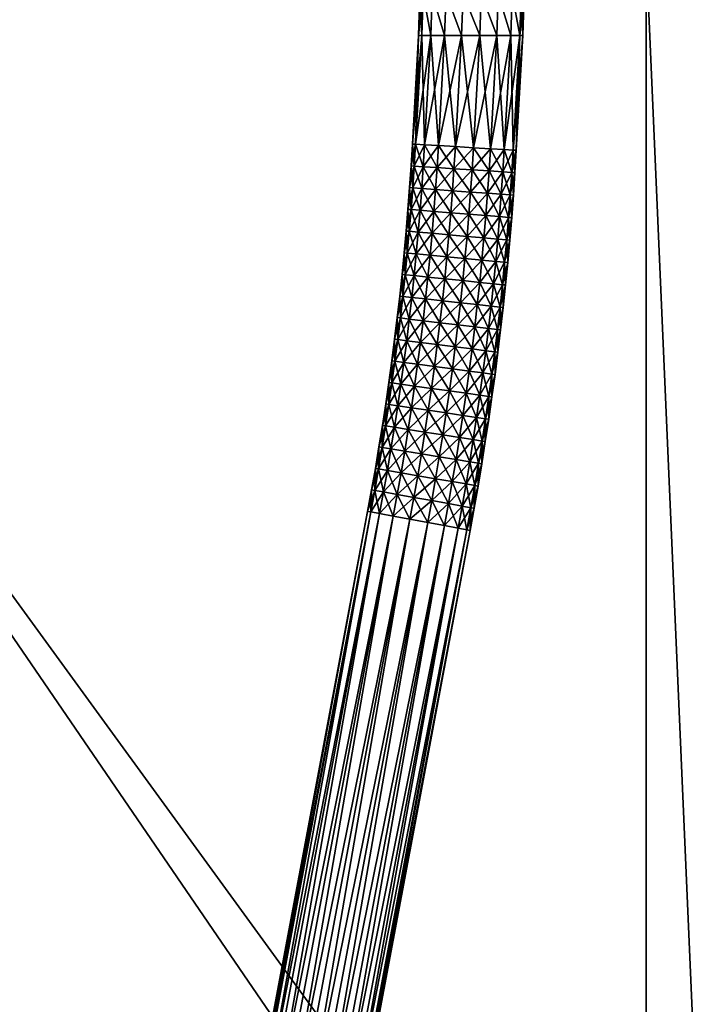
# Model space of a CAD drawing. Header units: millimetres. Extents: x -1220 to 1220, y -575 to 575.
# Tile 15 of 144: x -1022 to -825, y -303 to -20. Entities that reach past the tile are written whole.
import ezdxf

# ---------------------------------------------------------------- set-up
doc = ezdxf.new("R2010")
doc.units = ezdxf.units.MM
doc.layers.get('0').update_dxf_attribs({"true_color": 0x5890e1})

msp = doc.modelspace()

# ---------------------------------------------------------------- meshes
at = {"color": 134, "true_color": 0x1bb194}
mesh = msp.add_polyface(dxfattribs=at)
corners = [(-1179.07, -499.88, 720.71), (-1178.76, -498.94, 720.8), (-1182.76, -497.29, 720.8), (-1178.44, -498, 720.89), (-1182.31, -496.4, 720.89), (-1173.67, -500.28, 720.8), (-1173.47, -499.3, 720.89), (-1178.12, -497.05, 720.92), (-1177.8, -496.1, 720.95), (-1181.42, -494.61, 720.95), (-1181.86, -495.51, 720.92), (-1173.27, -498.32, 720.92), (-1173.07, -497.35, 720.95), (-1167.22, -499.19, 720.92), (-1167.13, -498.19, 720.95), (-1167.31, -500.18, 720.89), (-1159.44, -499.53, 720.92), (-1159.42, -498.53, 720.95), (-821, -499.53, 720.92), (-821, -498.53, 720.95), (-821.79, -498.53, 720.95), (-821.79, -499.53, 720.92), (-820.56, -498.53, 720.89), (-1183.37, -498.5, 720.66), (-1179.19, -500.23, 720.66), (-1159.5, -502.06, 710.95), (-1167.46, -501.72, 710.95), (-1159.49, -464.43, 710.95), (-821, -464.43, 720.95), (-821.79, -464.43, 720.95), (-821.79, -522.21, 710.95), (-821.79, -464.43, 710.95), (-821, -464.43, 710.95), (-841.94, -502.06, 710.95), (-841.94, -464.43, 710.95), (-1197.06, 0, 710.95), (-1159.49, 0, 710.95), (-841.94, 0, 710.95), (-821.79, 0, 710.95), (-821, 0, 710.95), (-820.56, -464.43, 711.01), (-821, 0, 720.95), (-821.79, 0, 720.95), (-1159.49, -464.43, 720.95), (-1159.49, 0, 720.95), (-1193.53, 0, 720.95), (-1178.93, -499.46, 710.95), (-1196.71, -472.46, 710.95), (-1184.12, -492.99, 720.95), (-1191.1, -482.81, 720.95)]
mesh.append_faces([[corners[k] for k in face] for face in [(25, 26, 27), (46, 47, 27), (26, 46, 27), (8, 12, 14), (48, 8, 14), (14, 17, 43), (49, 14, 43)]], dxfattribs={"color": 134})
mesh.append_faces([[corners[k] for k in face] for face in [(0, 1, 2), (1, 3, 4), (3, 1, 5), (5, 6, 3), (7, 8, 9), (9, 10, 7), (3, 7, 10), (11, 12, 8), (8, 7, 11), (6, 11, 7), (7, 3, 6), (13, 14, 12), (12, 11, 13), (15, 13, 11), (11, 6, 15), (16, 17, 14), (14, 13, 16), (18, 19, 20), (20, 21, 18), (22, 19, 18), (23, 24, 0), (21, 20, 17), (17, 16, 21), (28, 29, 20), (20, 19, 28), (30, 31, 32), (33, 34, 31), (31, 30, 33), (27, 34, 33), (33, 25, 27), (35, 36, 27), (34, 27, 36), (36, 37, 34), (31, 34, 37), (37, 38, 31), (32, 31, 38), (38, 39, 32), (40, 32, 39), (29, 28, 41), (41, 42, 29), (43, 44, 45), (43, 17, 20), (20, 29, 43), (44, 43, 29), (29, 42, 44)]], dxfattribs={"vtx2": -1, "color": 134})
at = {"color": 196, "true_color": 0x390888}
mesh = msp.add_polyface(dxfattribs=at)
corners = [(0, 0, 698.95), (0, -483, 698.95), (-1178, -483, 698.95), (-1178, 0, 698.95), (0, -503, 710.95), (0, -487, 710.95), (-1178, -487, 710.95), (-1178, -503, 710.95), (0, -505, 700.95), (0, -505, 708.95), (-1178, -505, 708.95), (-1178, -505, 700.95), (0, -503, 698.95), (-1178, -503, 698.95), (-1178, -487, 698.95), (0, -487, 698.95), (0, 0, 710.95), (-1178, 0, 710.95), (-1178, -483, 710.95), (0, -483, 710.95), (0, -484, 698.95), (-1178, -484, 698.95), (0, -485, 698.95), (-1178, -485, 698.95), (-1178, -503.88, 710.83), (0, -503.88, 710.83), (-1178, -504.5, 710.45), (0, -504.5, 710.45), (0, -486, 710.95), (-1178, -486, 710.95), (0, -485, 710.95), (-1178, -485, 710.95), (-1178, -504.88, 700.07), (0, -504.88, 700.07), (-1178, -504.5, 699.45), (0, -504.5, 699.45), (0, -504.88, 709.83), (-1178, -504.88, 709.83), (-1178.96, -504.91, 708.95), (0, -503.88, 699.07), (-1178, -503.88, 699.07), (-1178, -486, 698.95), (0, -486, 698.95), (-1178, -484, 710.95), (0, -484, 710.95)]
mesh.append_faces([[corners[k] for k in face] for face in [(0, 1, 2), (2, 3, 0), (4, 5, 6), (6, 7, 4), (8, 9, 10), (10, 11, 8), (12, 13, 14), (14, 15, 12), (16, 17, 18), (18, 19, 16), (2, 1, 20), (20, 21, 2), (21, 20, 22), (22, 23, 21), (4, 7, 24), (24, 25, 4), (25, 24, 26), (26, 27, 25), (6, 5, 28), (28, 29, 6), (29, 28, 30), (30, 31, 29), (8, 11, 32), (32, 33, 8), (33, 32, 34), (34, 35, 33), (10, 9, 36), (36, 37, 10), (37, 36, 27), (27, 26, 37), (11, 10, 38), (13, 12, 39), (39, 40, 13), (40, 39, 35), (35, 34, 40), (15, 14, 41), (41, 42, 15), (42, 41, 23), (23, 22, 42), (19, 18, 43), (43, 44, 19), (44, 43, 31), (31, 30, 44)]], dxfattribs={"vtx2": -1, "color": 196})
mesh = msp.add_polyface(dxfattribs=at)
corners = [(-864.27, -15, 169.65), (-864.27, -14.1, 174.78), (0, -14.1, 174.78), (-864.27, -11.49, 179.29), (0, -11.49, 179.29), (-864.27, -7.5, 182.64), (0, -7.5, 182.64), (-864.27, -2.6, 184.42), (0, -2.6, 184.42), (-864.27, 2.6, 154.88), (-864.27, -2.6, 154.88), (0, -2.6, 154.88), (-864.27, -7.5, 156.66), (0, -7.5, 156.66), (-864.27, -11.49, 160.01), (0, -11.49, 160.01), (-864.27, -14.1, 164.52), (0, -14.1, 164.52), (0, -15, 169.65), (0, -395.52, 686.69), (-808.06, -395.52, 686.69), (-808.06, -394.47, 680.71), (0, -428.41, 686.69), (-808.06, -428.41, 686.69), (-808.06, -425.37, 691.96), (0, -429.47, 680.71), (-808.06, -429.47, 680.71), (0, -428.41, 674.72), (-808.06, -428.41, 674.72), (0, -425.37, 669.46), (-808.06, -425.37, 669.46), (-816.69, -394.47, 680.71), (-816.69, -395.52, 686.69), (-808.06, -398.56, 691.96), (-816.69, -398.56, 691.96), (-808.06, -403.22, 695.86), (-816.69, -403.22, 695.86), (-808.06, -408.93, 697.94), (-816.69, -408.93, 697.94), (-808.06, -415.01, 697.94), (-816.69, -415.01, 697.94), (-808.06, -420.72, 695.86), (-816.69, -420.72, 695.86), (-816.69, -425.37, 691.96), (-816.69, -428.41, 686.69), (-816.69, -429.47, 680.71), (-816.69, -428.41, 674.72), (-816.69, -425.37, 669.46), (-808.06, -420.72, 665.55), (-816.69, -420.72, 665.55), (-808.06, -415.01, 663.47), (-816.69, -415.01, 663.47), (-808.06, -408.93, 663.47), (-816.69, -408.93, 663.47), (-808.06, -403.22, 665.55), (-816.69, -403.22, 665.55), (-808.06, -398.56, 669.46), (-816.69, -398.56, 669.46), (-808.06, -395.52, 674.72), (-816.69, -395.52, 674.72)]
mesh.append_faces([[corners[k] for k in face] for face in [(0, 1, 2), (1, 3, 4), (3, 5, 6), (5, 7, 8), (9, 10, 11), (10, 12, 13), (12, 14, 15), (14, 16, 17), (16, 0, 18), (19, 20, 21), (22, 23, 24), (25, 26, 23), (27, 28, 26), (29, 30, 28), (31, 21, 20), (32, 20, 33), (34, 33, 35), (35, 36, 34), (36, 35, 37), (38, 37, 39), (40, 39, 41), (41, 42, 40), (42, 41, 24), (24, 43, 42), (43, 24, 23), (23, 44, 43), (44, 23, 26), (45, 26, 28), (46, 28, 30), (30, 47, 46), (47, 30, 48), (48, 49, 47), (49, 48, 50), (50, 51, 49), (51, 50, 52), (53, 52, 54), (55, 54, 56), (56, 57, 55), (57, 56, 58), (59, 58, 21)]], dxfattribs={"vtx2": -1, "color": 196})
mesh = msp.add_polyface(dxfattribs=at)
corners = [(0, -14.1, 174.78), (0, -15, 169.65), (-864.27, -15, 169.65), (0, -11.49, 179.29), (-864.27, -14.1, 174.78), (0, -7.5, 182.64), (-864.27, -11.49, 179.29), (0, -2.6, 184.42), (-864.27, -7.5, 182.64), (0, 2.6, 184.42), (-864.27, -2.6, 184.42), (0, -7.5, 156.66), (0, -2.6, 154.88), (-864.27, -2.6, 154.88), (0, -11.49, 160.01), (-864.27, -7.5, 156.66), (0, -14.1, 164.52), (-864.27, -11.49, 160.01), (-864.27, -14.1, 164.52), (-808.06, -394.47, 680.71), (0, -394.47, 680.71), (0, -395.52, 686.69), (-808.06, -395.52, 686.69), (0, -398.56, 691.96), (-808.06, -398.56, 691.96), (0, -403.22, 695.86), (-808.06, -403.22, 695.86), (0, -408.93, 697.94), (-808.06, -408.93, 697.94), (0, -415.01, 697.94), (-808.06, -415.01, 697.94), (0, -420.72, 695.86), (-808.06, -420.72, 695.86), (0, -425.37, 691.96), (-808.06, -425.37, 691.96), (0, -428.41, 686.69), (-808.06, -428.41, 686.69), (0, -429.47, 680.71), (-808.06, -429.47, 680.71), (0, -428.41, 674.72), (-808.06, -428.41, 674.72), (0, -425.37, 669.46), (-808.06, -425.37, 669.46), (0, -420.72, 665.55), (-808.06, -420.72, 665.55), (0, -415.01, 663.47), (-808.06, -415.01, 663.47), (0, -408.93, 663.47), (-808.06, -408.93, 663.47), (0, -403.22, 665.55), (-808.06, -403.22, 665.55), (0, -398.56, 669.46), (-808.06, -398.56, 669.46), (0, -395.52, 674.72), (-808.06, -395.52, 674.72)]
mesh.append_faces([[corners[k] for k in face] for face in [(0, 1, 2), (3, 0, 4), (5, 3, 6), (7, 5, 8), (9, 7, 10), (11, 12, 13), (14, 11, 15), (16, 14, 17), (1, 16, 18), (19, 20, 21), (22, 21, 23), (23, 24, 22), (24, 23, 25), (25, 26, 24), (26, 25, 27), (27, 28, 26), (28, 27, 29), (29, 30, 28), (30, 29, 31), (31, 32, 30), (32, 31, 33), (33, 34, 32), (34, 33, 35), (36, 35, 37), (38, 37, 39), (40, 39, 41), (42, 41, 43), (43, 44, 42), (44, 43, 45), (45, 46, 44), (46, 45, 47), (47, 48, 46), (48, 47, 49), (49, 50, 48), (50, 49, 51), (51, 52, 50), (52, 51, 53), (53, 54, 52), (54, 53, 20), (20, 19, 54)]], dxfattribs={"vtx2": -1, "color": 196})
mesh = msp.add_polyface(dxfattribs=at)
corners = [(-901.83, -55.88, 182.64), (-900.02, -24.16, 182.64), (-895.12, -24.16, 184.42), (-896.94, -56.17, 184.42), (-905.81, -55.65, 179.29), (-904.02, -24.16, 179.29), (-908.41, -55.49, 174.78), (-906.63, -24.16, 174.78), (-909.32, -55.44, 169.65), (-907.54, -24.16, 169.65), (-908.41, -55.49, 164.52), (-906.63, -24.16, 164.52), (-905.81, -55.65, 160.01), (-904.02, -24.16, 160.01), (-901.83, -55.88, 156.66), (-900.02, -24.16, 156.66), (-896.94, -56.17, 154.88), (-895.12, -24.16, 154.88), (-891.74, -56.47, 154.88), (-899.62, -12.08, 182.64), (-894.71, -12.08, 184.42), (-903.61, -12.08, 179.29), (-906.22, -12.08, 174.78), (-907.13, -12.08, 169.65), (-906.22, -12.08, 164.52), (-903.61, -12.08, 160.01), (-899.62, -12.08, 156.66), (-894.71, -12.08, 154.88), (-899.53, -4.41, 182.64), (-903.52, -4.41, 179.29), (-906.13, -4.41, 164.52), (-903.52, -4.41, 160.01), (-899.53, -4.41, 156.66), (-907.05, -5.04, 169.65)]
mesh.append_faces([[corners[k] for k in face] for face in [(0, 1, 2), (2, 3, 0), (4, 5, 1), (1, 0, 4), (6, 7, 5), (5, 4, 6), (8, 9, 7), (7, 6, 8), (10, 11, 9), (9, 8, 10), (12, 13, 11), (11, 10, 12), (14, 15, 13), (13, 12, 14), (16, 17, 15), (15, 14, 16), (17, 16, 18), (2, 1, 19), (19, 20, 2), (1, 5, 21), (21, 19, 1), (5, 7, 22), (22, 21, 5), (7, 9, 23), (23, 22, 7), (9, 11, 24), (24, 23, 9), (24, 11, 13), (13, 25, 24), (25, 13, 15), (15, 26, 25), (26, 15, 17), (17, 27, 26), (20, 19, 28), (19, 21, 29), (30, 24, 25), (31, 25, 26), (32, 26, 27), (22, 23, 33), (33, 23, 24)]], dxfattribs={"vtx2": -1, "color": 196})
mesh = msp.add_polyface(dxfattribs=at)
corners = [(-864.27, -14.1, 174.78), (-864.27, -15, 169.65), (-865.68, -15, 169.65), (-865.68, -14.1, 164.52), (-865.68, -14.1, 174.78), (-866, -15, 169.65), (-866, -14.1, 164.52), (-868.06, -15, 169.65), (-868.38, -15, 169.65), (-868.38, -14.1, 174.78), (-868.06, -14.1, 164.52), (-870.16, -15, 169.65), (-870.16, -14.1, 174.78), (-868.38, -14.1, 164.52), (-889.16, -15, 169.65), (-889.16, -14.1, 174.78), (-870.16, -14.1, 164.52), (-880.27, -57.15, 174.78), (-878.39, -24.16, 174.78), (-877.49, -24.16, 169.65), (-882.87, -57, 179.29), (-881, -24.16, 179.29), (-886.85, -56.76, 182.64), (-885, -24.16, 182.64), (-891.74, -56.47, 184.42), (-889.9, -24.16, 184.42), (-896.94, -56.17, 184.42), (-895.12, -24.16, 184.42), (-891.74, -56.47, 154.88), (-889.9, -24.16, 154.88), (-895.12, -24.16, 154.88), (-886.85, -56.76, 156.66), (-885, -24.16, 156.66), (-882.87, -57, 160.01), (-881, -24.16, 160.01), (-880.27, -57.15, 164.52), (-878.39, -24.16, 164.52), (-879.37, -57.2, 169.65), (-877.99, -12.08, 174.78), (-877.08, -12.08, 169.65), (-880.59, -12.08, 179.29), (-884.59, -12.08, 182.64), (-889.49, -12.08, 184.42), (-894.71, -12.08, 184.42), (-894.71, -12.08, 154.88), (-889.49, -12.08, 154.88), (-884.59, -12.08, 156.66), (-880.59, -12.08, 160.01), (-877.99, -12.08, 164.52)]
mesh.append_faces([[corners[k] for k in face] for face in [(0, 1, 2), (3, 2, 1), (4, 2, 5), (6, 5, 2), (7, 8, 9), (8, 7, 10), (8, 11, 12), (11, 8, 13), (11, 14, 15), (14, 11, 16), (17, 18, 19), (20, 21, 18), (22, 23, 21), (24, 25, 23), (26, 27, 25), (28, 29, 30), (31, 32, 29), (33, 34, 32), (35, 36, 34), (37, 19, 36), (19, 18, 38), (38, 39, 19), (18, 21, 40), (40, 38, 18), (21, 23, 41), (41, 40, 21), (23, 25, 42), (42, 41, 23), (25, 27, 43), (43, 42, 25), (44, 30, 29), (29, 45, 44), (45, 29, 32), (32, 46, 45), (46, 32, 34), (34, 47, 46), (47, 34, 36), (36, 48, 47), (36, 19, 39), (39, 48, 36)]], dxfattribs={"vtx2": -1, "color": 196})
mesh = msp.add_polyface(dxfattribs=at)
corners = [(-877.49, -24.16, 169.65), (-879.37, -57.2, 169.65), (-880.27, -57.15, 174.78), (-878.39, -24.16, 174.78), (-882.87, -57, 179.29), (-881, -24.16, 179.29), (-886.85, -56.76, 182.64), (-885, -24.16, 182.64), (-891.74, -56.47, 184.42), (-889.9, -24.16, 184.42), (-896.94, -56.17, 184.42), (-889.9, -24.16, 154.88), (-891.74, -56.47, 154.88), (-886.85, -56.76, 156.66), (-885, -24.16, 156.66), (-882.87, -57, 160.01), (-881, -24.16, 160.01), (-880.27, -57.15, 164.52), (-878.39, -24.16, 164.52), (-880.66, -63.61, 174.78), (-879.76, -63.66, 169.65), (-883.26, -63.44, 179.29), (-887.24, -63.18, 182.64), (-892.13, -62.87, 184.42), (-897.33, -62.53, 184.42), (-892.13, -62.87, 154.88), (-896.94, -56.17, 154.88), (-887.24, -63.18, 156.66), (-883.26, -63.44, 160.01), (-880.66, -63.61, 164.52), (-881.1, -70.09, 174.78), (-883.7, -69.9, 179.29), (-887.68, -69.61, 182.64), (-892.56, -69.26, 184.42), (-897.76, -68.88, 184.42), (-892.56, -69.26, 154.88), (-897.33, -62.53, 154.88), (-887.68, -69.61, 156.66), (-883.7, -69.9, 160.01), (-881.1, -70.09, 164.52), (-880.2, -70.15, 169.65)]
mesh.append_faces([[corners[k] for k in face] for face in [(0, 1, 2), (3, 2, 4), (5, 4, 6), (7, 6, 8), (9, 8, 10), (11, 12, 13), (14, 13, 15), (16, 15, 17), (18, 17, 1), (19, 2, 1), (1, 20, 19), (21, 4, 2), (2, 19, 21), (22, 6, 4), (4, 21, 22), (23, 8, 6), (6, 22, 23), (8, 23, 24), (25, 12, 26), (27, 13, 12), (12, 25, 27), (28, 15, 13), (13, 27, 28), (29, 17, 15), (15, 28, 29), (20, 1, 17), (17, 29, 20), (30, 19, 20), (31, 21, 19), (32, 22, 21), (33, 23, 22), (22, 32, 33), (23, 33, 34), (35, 25, 36), (37, 27, 25), (25, 35, 37), (38, 28, 27), (27, 37, 38), (39, 29, 28), (40, 20, 29)]], dxfattribs={"vtx2": -1, "color": 196})
mesh = msp.add_polyface(dxfattribs=at)
corners = [(-897.33, -62.53, 184.42), (-896.94, -56.17, 184.42), (-891.74, -56.47, 184.42), (-902.21, -62.22, 182.64), (-901.83, -55.88, 182.64), (-906.19, -61.96, 179.29), (-905.81, -55.65, 179.29), (-908.79, -61.79, 174.78), (-908.41, -55.49, 174.78), (-909.7, -61.73, 169.65), (-909.32, -55.44, 169.65), (-908.79, -61.79, 164.52), (-908.41, -55.49, 164.52), (-906.19, -61.96, 160.01), (-905.81, -55.65, 160.01), (-902.21, -62.22, 156.66), (-901.83, -55.88, 156.66), (-897.33, -62.53, 154.88), (-896.94, -56.17, 154.88), (-892.13, -62.87, 154.88), (-897.76, -68.88, 184.42), (-892.13, -62.87, 184.42), (-902.64, -68.53, 182.64), (-906.62, -68.25, 179.29), (-909.22, -68.06, 174.78), (-910.12, -67.99, 169.65), (-909.22, -68.06, 164.52), (-906.62, -68.25, 160.01), (-902.64, -68.53, 156.66), (-897.76, -68.88, 154.88), (-892.56, -69.26, 154.88), (-909.7, -74.32, 174.78), (-910.6, -74.25, 169.65), (-909.7, -74.32, 164.52), (-907.1, -74.53, 160.01)]
mesh.append_faces([[corners[k] for k in face] for face in [(0, 1, 2), (3, 4, 1), (1, 0, 3), (5, 6, 4), (4, 3, 5), (7, 8, 6), (6, 5, 7), (9, 10, 8), (8, 7, 9), (11, 12, 10), (10, 9, 11), (13, 14, 12), (12, 11, 13), (15, 16, 14), (14, 13, 15), (17, 18, 16), (16, 15, 17), (18, 17, 19), (20, 0, 21), (22, 3, 0), (0, 20, 22), (23, 5, 3), (3, 22, 23), (24, 7, 5), (5, 23, 24), (25, 9, 7), (7, 24, 25), (26, 11, 9), (9, 25, 26), (27, 13, 11), (11, 26, 27), (28, 15, 13), (13, 27, 28), (29, 17, 15), (15, 28, 29), (17, 29, 30), (31, 24, 23), (32, 25, 24), (33, 26, 25), (34, 27, 26)]], dxfattribs={"vtx2": -1, "color": 196})
mesh = msp.add_polyface(dxfattribs=at)
corners = [(-879.76, -63.66, 169.65), (-880.2, -70.15, 169.65), (-881.1, -70.09, 174.78), (-880.66, -63.61, 174.78), (-883.7, -69.9, 179.29), (-883.26, -63.44, 179.29), (-887.68, -69.61, 182.64), (-883.26, -63.44, 160.01), (-883.7, -69.9, 160.01), (-881.1, -70.09, 164.52), (-880.66, -63.61, 164.52), (-881.6, -76.56, 174.78), (-880.69, -76.63, 169.65), (-884.19, -76.35, 179.29), (-888.17, -76.04, 182.64), (-893.05, -75.65, 184.42), (-892.56, -69.26, 184.42), (-888.17, -76.04, 156.66), (-887.68, -69.61, 156.66), (-892.56, -69.26, 154.88), (-893.05, -75.65, 154.88), (-884.19, -76.35, 160.01), (-881.6, -76.56, 164.52), (-882.14, -83.03, 174.78), (-881.23, -83.11, 169.65), (-884.73, -82.81, 179.29), (-888.71, -82.46, 182.64), (-893.58, -82.03, 184.42), (-888.71, -82.46, 156.66), (-893.58, -82.03, 154.88), (-884.73, -82.81, 160.01), (-882.14, -83.03, 164.52), (-889.29, -88.88, 182.64), (-894.16, -88.41, 184.42), (-889.29, -88.88, 156.66)]
mesh.append_faces([[corners[k] for k in face] for face in [(0, 1, 2), (3, 2, 4), (5, 4, 6), (7, 8, 9), (10, 9, 1), (11, 2, 1), (1, 12, 11), (13, 4, 2), (2, 11, 13), (14, 6, 4), (4, 13, 14), (15, 16, 6), (6, 14, 15), (17, 18, 19), (19, 20, 17), (21, 8, 18), (18, 17, 21), (22, 9, 8), (8, 21, 22), (12, 1, 9), (9, 22, 12), (23, 11, 12), (12, 24, 23), (25, 13, 11), (11, 23, 25), (26, 14, 13), (13, 25, 26), (27, 15, 14), (14, 26, 27), (28, 17, 20), (20, 29, 28), (30, 21, 17), (17, 28, 30), (31, 22, 21), (21, 30, 31), (24, 12, 22), (22, 31, 24), (32, 26, 25), (33, 27, 26), (34, 28, 29)]], dxfattribs={"vtx2": -1, "color": 196})
mesh = msp.add_polyface(dxfattribs=at)
corners = [(-898.24, -75.23, 184.42), (-897.76, -68.88, 184.42), (-892.56, -69.26, 184.42), (-893.05, -75.65, 184.42), (-903.12, -74.85, 182.64), (-902.64, -68.53, 182.64), (-907.1, -74.53, 179.29), (-906.62, -68.25, 179.29), (-909.7, -74.32, 174.78), (-909.22, -68.06, 174.78), (-910.6, -74.25, 169.65), (-910.12, -67.99, 169.65), (-909.7, -74.32, 164.52), (-909.22, -68.06, 164.52), (-907.1, -74.53, 160.01), (-903.12, -74.85, 156.66), (-902.64, -68.53, 156.66), (-906.62, -68.25, 160.01), (-898.24, -75.23, 154.88), (-897.76, -68.88, 154.88), (-893.05, -75.65, 154.88), (-892.56, -69.26, 154.88), (-898.77, -81.58, 184.42), (-893.58, -82.03, 184.42), (-903.65, -81.15, 182.64), (-907.63, -80.81, 179.29), (-910.22, -80.58, 174.78), (-911.12, -80.5, 169.65), (-910.22, -80.58, 164.52), (-907.63, -80.81, 160.01), (-903.65, -81.15, 156.66), (-898.77, -81.58, 154.88), (-893.58, -82.03, 154.88), (-910.79, -86.83, 174.78), (-911.69, -86.75, 169.65), (-910.79, -86.83, 164.52)]
mesh.append_faces([[corners[k] for k in face] for face in [(0, 1, 2), (2, 3, 0), (4, 5, 1), (1, 0, 4), (6, 7, 5), (5, 4, 6), (7, 6, 8), (9, 8, 10), (11, 10, 12), (13, 12, 14), (15, 16, 17), (17, 14, 15), (18, 19, 16), (16, 15, 18), (20, 21, 19), (19, 18, 20), (22, 0, 3), (3, 23, 22), (24, 4, 0), (0, 22, 24), (25, 6, 4), (4, 24, 25), (26, 8, 6), (6, 25, 26), (27, 10, 8), (8, 26, 27), (28, 12, 10), (10, 27, 28), (29, 14, 12), (12, 28, 29), (30, 15, 14), (14, 29, 30), (31, 18, 15), (15, 30, 31), (32, 20, 18), (18, 31, 32), (33, 26, 25), (34, 27, 26), (35, 28, 27)]], dxfattribs={"vtx2": -1, "color": 196})
mesh = msp.add_polyface(dxfattribs=at)
corners = [(-899.35, -87.92, 184.42), (-898.77, -81.58, 184.42), (-893.58, -82.03, 184.42), (-894.16, -88.41, 184.42), (-904.22, -87.46, 182.64), (-903.65, -81.15, 182.64), (-908.2, -87.08, 179.29), (-907.63, -80.81, 179.29), (-910.79, -86.83, 174.78), (-910.22, -80.58, 174.78), (-911.69, -86.75, 169.65), (-911.12, -80.5, 169.65), (-910.79, -86.83, 164.52), (-908.2, -87.08, 160.01), (-907.63, -80.81, 160.01), (-910.22, -80.58, 164.52), (-904.22, -87.46, 156.66), (-903.65, -81.15, 156.66), (-899.35, -87.92, 154.88), (-898.77, -81.58, 154.88), (-894.16, -88.41, 154.88), (-893.58, -82.03, 154.88), (-899.98, -94.26, 184.42), (-894.79, -94.79, 184.42), (-904.85, -93.76, 182.64), (-908.82, -93.35, 179.29), (-911.41, -93.08, 174.78), (-912.31, -92.99, 169.65), (-911.41, -93.08, 164.52), (-908.82, -93.35, 160.01), (-904.85, -93.76, 156.66), (-899.98, -94.26, 154.88), (-894.79, -94.79, 154.88), (-912.07, -99.33, 174.78), (-912.97, -99.23, 169.65), (-912.07, -99.33, 164.52)]
mesh.append_faces([[corners[k] for k in face] for face in [(0, 1, 2), (2, 3, 0), (4, 5, 1), (1, 0, 4), (6, 7, 5), (5, 4, 6), (7, 6, 8), (9, 8, 10), (11, 10, 12), (13, 14, 15), (15, 12, 13), (16, 17, 14), (14, 13, 16), (18, 19, 17), (17, 16, 18), (20, 21, 19), (19, 18, 20), (22, 0, 3), (3, 23, 22), (24, 4, 0), (0, 22, 24), (25, 6, 4), (4, 24, 25), (26, 8, 6), (6, 25, 26), (27, 10, 8), (8, 26, 27), (28, 12, 10), (10, 27, 28), (29, 13, 12), (12, 28, 29), (30, 16, 13), (13, 29, 30), (31, 18, 16), (16, 30, 31), (32, 20, 18), (18, 31, 32), (33, 26, 25), (34, 27, 26), (35, 28, 27)]], dxfattribs={"vtx2": -1, "color": 196})
mesh = msp.add_polyface(dxfattribs=at)
corners = [(-882.73, -89.5, 174.78), (-882.14, -83.03, 174.78), (-881.23, -83.11, 169.65), (-881.82, -89.58, 169.65), (-885.32, -89.25, 179.29), (-884.73, -82.81, 179.29), (-889.29, -88.88, 182.64), (-888.71, -82.46, 182.64), (-894.16, -88.41, 184.42), (-893.58, -82.03, 154.88), (-894.16, -88.41, 154.88), (-889.29, -88.88, 156.66), (-885.32, -89.25, 160.01), (-884.73, -82.81, 160.01), (-888.71, -82.46, 156.66), (-882.73, -89.5, 164.52), (-882.14, -83.03, 164.52), (-883.36, -95.96, 174.78), (-882.46, -96.05, 169.65), (-885.95, -95.69, 179.29), (-889.92, -95.29, 182.64), (-894.79, -94.79, 184.42), (-889.92, -95.29, 156.66), (-894.79, -94.79, 154.88), (-885.95, -95.69, 160.01), (-883.36, -95.96, 164.52), (-884.05, -102.42, 174.78), (-886.64, -102.13, 179.29), (-890.61, -101.69, 182.64), (-895.47, -101.16, 184.42), (-890.61, -101.69, 156.66), (-895.47, -101.16, 154.88), (-886.64, -102.13, 160.01), (-884.05, -102.42, 164.52), (-883.15, -102.52, 169.65)]
mesh.append_faces([[corners[k] for k in face] for face in [(0, 1, 2), (2, 3, 0), (4, 5, 1), (1, 0, 4), (5, 4, 6), (7, 6, 8), (9, 10, 11), (12, 13, 14), (14, 11, 12), (15, 16, 13), (13, 12, 15), (3, 2, 16), (16, 15, 3), (17, 0, 3), (3, 18, 17), (19, 4, 0), (0, 17, 19), (20, 6, 4), (4, 19, 20), (21, 8, 6), (6, 20, 21), (22, 11, 10), (10, 23, 22), (24, 12, 11), (11, 22, 24), (25, 15, 12), (12, 24, 25), (18, 3, 15), (15, 25, 18), (26, 17, 18), (27, 19, 17), (28, 20, 19), (29, 21, 20), (20, 28, 29), (30, 22, 23), (23, 31, 30), (32, 24, 22), (33, 25, 24), (34, 18, 25)]], dxfattribs={"vtx2": -1, "color": 196})
mesh = msp.add_polyface(dxfattribs=at)
corners = [(-900.65, -100.59, 184.42), (-899.98, -94.26, 184.42), (-894.79, -94.79, 184.42), (-895.47, -101.16, 184.42), (-905.52, -100.05, 182.64), (-904.85, -93.76, 182.64), (-909.48, -99.61, 179.29), (-908.82, -93.35, 179.29), (-912.07, -99.33, 174.78), (-911.41, -93.08, 174.78), (-912.97, -99.23, 169.65), (-912.31, -92.99, 169.65), (-912.07, -99.33, 164.52), (-909.48, -99.61, 160.01), (-908.82, -93.35, 160.01), (-911.41, -93.08, 164.52), (-905.52, -100.05, 156.66), (-904.85, -93.76, 156.66), (-900.65, -100.59, 154.88), (-899.98, -94.26, 154.88), (-895.47, -101.16, 154.88), (-894.79, -94.79, 154.88), (-901.37, -106.91, 184.42), (-896.2, -107.52, 184.42), (-906.23, -106.34, 182.64), (-910.2, -105.87, 179.29), (-912.78, -105.56, 174.78), (-913.68, -105.46, 169.65), (-912.78, -105.56, 164.52), (-910.2, -105.87, 160.01), (-906.23, -106.34, 156.66), (-901.37, -106.91, 154.88), (-896.2, -107.52, 154.88), (-913.54, -111.8, 174.78), (-914.44, -111.68, 169.65), (-913.54, -111.8, 164.52)]
mesh.append_faces([[corners[k] for k in face] for face in [(0, 1, 2), (2, 3, 0), (4, 5, 1), (1, 0, 4), (6, 7, 5), (5, 4, 6), (7, 6, 8), (9, 8, 10), (11, 10, 12), (13, 14, 15), (15, 12, 13), (16, 17, 14), (14, 13, 16), (18, 19, 17), (17, 16, 18), (20, 21, 19), (19, 18, 20), (22, 0, 3), (3, 23, 22), (24, 4, 0), (0, 22, 24), (25, 6, 4), (4, 24, 25), (26, 8, 6), (6, 25, 26), (27, 10, 8), (8, 26, 27), (28, 12, 10), (10, 27, 28), (29, 13, 12), (12, 28, 29), (30, 16, 13), (13, 29, 30), (31, 18, 16), (16, 30, 31), (32, 20, 18), (18, 31, 32), (33, 26, 25), (34, 27, 26), (35, 28, 27)]], dxfattribs={"vtx2": -1, "color": 196})
mesh = msp.add_polyface(dxfattribs=at)
corners = [(-882.46, -96.05, 169.65), (-883.15, -102.52, 169.65), (-884.05, -102.42, 174.78), (-883.36, -95.96, 174.78), (-886.64, -102.13, 179.29), (-885.95, -95.69, 179.29), (-890.61, -101.69, 182.64), (-889.92, -95.29, 156.66), (-890.61, -101.69, 156.66), (-886.64, -102.13, 160.01), (-885.95, -95.69, 160.01), (-884.05, -102.42, 164.52), (-883.36, -95.96, 164.52), (-884.79, -108.87, 174.78), (-883.89, -108.97, 169.65), (-887.37, -108.56, 179.29), (-891.34, -108.1, 182.64), (-896.2, -107.52, 184.42), (-895.47, -101.16, 184.42), (-891.34, -108.1, 156.66), (-895.47, -101.16, 154.88), (-896.2, -107.52, 154.88), (-887.37, -108.56, 160.01), (-884.79, -108.87, 164.52), (-885.57, -115.31, 174.78), (-884.67, -115.43, 169.65), (-888.16, -114.99, 179.29), (-892.12, -114.49, 182.64), (-896.97, -113.88, 184.42), (-892.12, -114.49, 156.66), (-888.16, -114.99, 160.01), (-885.57, -115.31, 164.52), (-888.99, -121.41, 179.29), (-892.94, -120.88, 182.64), (-892.94, -120.88, 156.66), (-896.97, -113.88, 154.88), (-888.99, -121.41, 160.01)]
mesh.append_faces([[corners[k] for k in face] for face in [(0, 1, 2), (3, 2, 4), (5, 4, 6), (7, 8, 9), (10, 9, 11), (12, 11, 1), (13, 2, 1), (1, 14, 13), (15, 4, 2), (2, 13, 15), (16, 6, 4), (4, 15, 16), (17, 18, 6), (6, 16, 17), (19, 8, 20), (20, 21, 19), (22, 9, 8), (8, 19, 22), (23, 11, 9), (9, 22, 23), (14, 1, 11), (11, 23, 14), (24, 13, 14), (14, 25, 24), (26, 15, 13), (13, 24, 26), (27, 16, 15), (15, 26, 27), (16, 27, 28), (29, 19, 21), (30, 22, 19), (19, 29, 30), (31, 23, 22), (22, 30, 31), (25, 14, 23), (23, 31, 25), (32, 26, 24), (33, 27, 26), (34, 29, 35), (36, 30, 29)]], dxfattribs={"vtx2": -1, "color": 196})
mesh = msp.add_polyface(dxfattribs=at)
corners = [(-910.96, -112.12, 179.29), (-910.2, -105.87, 179.29), (-906.23, -106.34, 182.64), (-913.54, -111.8, 174.78), (-912.78, -105.56, 174.78), (-914.44, -111.68, 169.65), (-913.68, -105.46, 169.65), (-913.54, -111.8, 164.52), (-910.96, -112.12, 160.01), (-910.2, -105.87, 160.01), (-912.78, -105.56, 164.52), (-907, -112.62, 156.66), (-911.77, -118.37, 179.29), (-907, -112.62, 182.64), (-914.35, -118.02, 174.78), (-915.25, -117.91, 169.65), (-914.35, -118.02, 164.52), (-911.77, -118.37, 160.01), (-907.81, -118.9, 156.66), (-912.62, -124.61, 179.29), (-907.81, -118.9, 182.64), (-908.67, -125.17, 182.64), (-915.2, -124.25, 174.78), (-916.1, -124.12, 169.65), (-915.2, -124.25, 164.52), (-912.62, -124.61, 160.01), (-908.67, -125.17, 156.66), (-913.53, -130.84, 179.29), (-916.1, -130.46, 174.78), (-917, -130.33, 169.65), (-916.1, -130.46, 164.52), (-913.53, -130.84, 160.01), (-909.58, -131.43, 156.66)]
mesh.append_faces([[corners[k] for k in face] for face in [(0, 1, 2), (1, 0, 3), (4, 3, 5), (6, 5, 7), (8, 9, 10), (10, 7, 8), (9, 8, 11), (12, 0, 13), (14, 3, 0), (0, 12, 14), (15, 5, 3), (3, 14, 15), (16, 7, 5), (5, 15, 16), (17, 8, 7), (7, 16, 17), (8, 17, 18), (19, 12, 20), (20, 21, 19), (22, 14, 12), (12, 19, 22), (23, 15, 14), (14, 22, 23), (24, 16, 15), (15, 23, 24), (25, 17, 16), (16, 24, 25), (26, 18, 17), (17, 25, 26), (27, 19, 21), (28, 22, 19), (19, 27, 28), (29, 23, 22), (22, 28, 29), (30, 24, 23), (23, 29, 30), (31, 25, 24), (24, 30, 31), (32, 26, 25)]], dxfattribs={"vtx2": -1, "color": 196})
mesh = msp.add_polyface(dxfattribs=at)
corners = [(-896.97, -113.88, 184.42), (-896.2, -107.52, 184.42), (-891.34, -108.1, 182.64), (-902.14, -113.23, 184.42), (-901.37, -106.91, 184.42), (-907, -112.62, 182.64), (-906.23, -106.34, 182.64), (-910.96, -112.12, 179.29), (-907, -112.62, 156.66), (-906.23, -106.34, 156.66), (-910.2, -105.87, 160.01), (-902.14, -113.23, 154.88), (-901.37, -106.91, 154.88), (-896.97, -113.88, 154.88), (-896.2, -107.52, 154.88), (-892.12, -114.49, 156.66), (-897.8, -120.23, 184.42), (-892.12, -114.49, 182.64), (-902.96, -119.54, 184.42), (-907.81, -118.9, 182.64), (-911.77, -118.37, 179.29), (-907.81, -118.9, 156.66), (-910.96, -112.12, 160.01), (-902.96, -119.54, 154.88), (-897.8, -120.23, 154.88), (-892.94, -120.88, 156.66), (-898.67, -126.58, 184.42), (-892.94, -120.88, 182.64), (-893.82, -127.26, 182.64), (-903.83, -125.85, 184.42), (-908.67, -125.17, 182.64), (-903.83, -125.85, 154.88), (-908.67, -125.17, 156.66), (-898.67, -126.58, 154.88), (-893.82, -127.26, 156.66), (-904.74, -132.15, 184.42), (-909.58, -131.43, 182.64), (-904.74, -132.15, 154.88), (-899.59, -132.92, 154.88)]
mesh.append_faces([[corners[k] for k in face] for face in [(0, 1, 2), (3, 4, 1), (1, 0, 3), (5, 6, 4), (4, 3, 5), (6, 5, 7), (8, 9, 10), (11, 12, 9), (9, 8, 11), (13, 14, 12), (12, 11, 13), (14, 13, 15), (16, 0, 17), (18, 3, 0), (0, 16, 18), (19, 5, 3), (3, 18, 19), (5, 19, 20), (21, 8, 22), (23, 11, 8), (8, 21, 23), (24, 13, 11), (11, 23, 24), (13, 24, 25), (26, 16, 27), (27, 28, 26), (29, 18, 16), (16, 26, 29), (30, 19, 18), (18, 29, 30), (31, 23, 21), (21, 32, 31), (33, 24, 23), (23, 31, 33), (34, 25, 24), (24, 33, 34), (35, 29, 26), (36, 30, 29), (37, 31, 32), (38, 33, 31)]], dxfattribs={"vtx2": -1, "color": 196})
mesh = msp.add_polyface(dxfattribs=at)
corners = [(-886.41, -121.75, 174.78), (-885.57, -115.31, 174.78), (-884.67, -115.43, 169.65), (-885.51, -121.87, 169.65), (-888.99, -121.41, 179.29), (-888.16, -114.99, 179.29), (-892.94, -120.88, 182.64), (-892.12, -114.49, 182.64), (-897.8, -120.23, 184.42), (-892.12, -114.49, 156.66), (-892.94, -120.88, 156.66), (-888.99, -121.41, 160.01), (-886.41, -121.75, 164.52), (-885.57, -115.31, 164.52), (-888.16, -114.99, 160.01), (-887.29, -128.18, 174.78), (-886.39, -128.31, 169.65), (-889.87, -127.82, 179.29), (-893.82, -127.26, 182.64), (-889.87, -127.82, 160.01), (-893.82, -127.26, 156.66), (-887.29, -128.18, 164.52), (-888.22, -134.61, 174.78), (-887.33, -134.74, 169.65), (-890.8, -134.23, 179.29), (-894.74, -133.64, 182.64), (-890.8, -134.23, 160.01), (-894.74, -133.64, 156.66), (-888.22, -134.61, 164.52), (-889.2, -141.03, 174.78), (-891.77, -140.63, 179.29), (-895.72, -140.01, 182.64), (-891.77, -140.63, 160.01), (-889.2, -141.03, 164.52)]
mesh.append_faces([[corners[k] for k in face] for face in [(0, 1, 2), (2, 3, 0), (1, 0, 4), (5, 4, 6), (7, 6, 8), (9, 10, 11), (12, 13, 14), (14, 11, 12), (3, 2, 13), (13, 12, 3), (15, 0, 3), (3, 16, 15), (17, 4, 0), (0, 15, 17), (18, 6, 4), (4, 17, 18), (19, 11, 10), (10, 20, 19), (21, 12, 11), (11, 19, 21), (16, 3, 12), (12, 21, 16), (22, 15, 16), (16, 23, 22), (24, 17, 15), (15, 22, 24), (25, 18, 17), (17, 24, 25), (26, 19, 20), (20, 27, 26), (28, 21, 19), (19, 26, 28), (23, 16, 21), (21, 28, 23), (29, 22, 23), (30, 24, 22), (31, 25, 24), (32, 26, 27), (33, 28, 26)]], dxfattribs={"vtx2": -1, "color": 196})
mesh = msp.add_polyface(dxfattribs=at)
corners = [(-908.67, -125.17, 182.64), (-909.58, -131.43, 182.64), (-913.53, -130.84, 179.29), (-912.62, -124.61, 160.01), (-913.53, -130.84, 160.01), (-909.58, -131.43, 156.66), (-914.48, -137.07, 179.29), (-910.54, -137.69, 182.64), (-917.05, -136.67, 174.78), (-916.1, -130.46, 174.78), (-917.95, -136.53, 169.65), (-917, -130.33, 169.65), (-917.05, -136.67, 164.52), (-916.1, -130.46, 164.52), (-914.48, -137.07, 160.01), (-910.54, -137.69, 156.66), (-915.48, -143.29, 179.29), (-911.54, -143.94, 182.64), (-918.05, -142.87, 174.78), (-918.94, -142.72, 169.65), (-918.05, -142.87, 164.52), (-915.48, -143.29, 160.01), (-911.54, -143.94, 156.66), (-916.52, -149.51, 179.29), (-912.59, -150.18, 182.64), (-919.09, -149.06, 174.78), (-919.98, -148.91, 169.65), (-919.09, -149.06, 164.52), (-916.52, -149.51, 160.01), (-912.59, -150.18, 156.66), (-907.76, -151.01, 154.88)]
mesh.append_faces([[corners[k] for k in face] for face in [(0, 1, 2), (3, 4, 5), (6, 2, 1), (1, 7, 6), (8, 9, 2), (2, 6, 8), (10, 11, 9), (9, 8, 10), (12, 13, 11), (11, 10, 12), (14, 4, 13), (13, 12, 14), (15, 5, 4), (4, 14, 15), (16, 6, 7), (7, 17, 16), (18, 8, 6), (6, 16, 18), (19, 10, 8), (8, 18, 19), (20, 12, 10), (10, 19, 20), (21, 14, 12), (12, 20, 21), (22, 15, 14), (14, 21, 22), (23, 16, 17), (17, 24, 23), (25, 18, 16), (16, 23, 25), (26, 19, 18), (18, 25, 26), (27, 20, 19), (19, 26, 27), (28, 21, 20), (20, 27, 28), (29, 22, 21), (21, 28, 29), (22, 29, 30)]], dxfattribs={"vtx2": -1, "color": 196})
mesh = msp.add_polyface(dxfattribs=at)
corners = [(-899.59, -132.92, 184.42), (-898.67, -126.58, 184.42), (-893.82, -127.26, 182.64), (-894.74, -133.64, 182.64), (-904.74, -132.15, 184.42), (-903.83, -125.85, 184.42), (-909.58, -131.43, 182.64), (-908.67, -125.17, 156.66), (-909.58, -131.43, 156.66), (-904.74, -132.15, 154.88), (-903.83, -125.85, 154.88), (-899.59, -132.92, 154.88), (-894.74, -133.64, 156.66), (-893.82, -127.26, 156.66), (-898.67, -126.58, 154.88), (-900.55, -139.25, 184.42), (-895.72, -140.01, 182.64), (-905.7, -138.45, 184.42), (-910.54, -137.69, 182.64), (-905.7, -138.45, 154.88), (-910.54, -137.69, 156.66), (-900.55, -139.25, 154.88), (-895.72, -140.01, 156.66), (-896.74, -146.37, 182.64), (-891.77, -140.63, 179.29), (-901.57, -145.58, 184.42), (-906.71, -144.73, 184.42), (-911.54, -143.94, 182.64), (-906.71, -144.73, 154.88), (-911.54, -143.94, 156.66), (-901.57, -145.58, 154.88), (-896.74, -146.37, 156.66), (-892.8, -147.02, 160.01), (-902.63, -151.9, 184.42), (-907.76, -151.01, 184.42), (-912.59, -150.18, 182.64), (-907.76, -151.01, 154.88), (-902.63, -151.9, 154.88), (-897.81, -152.73, 156.66)]
mesh.append_faces([[corners[k] for k in face] for face in [(0, 1, 2), (2, 3, 0), (1, 0, 4), (5, 4, 6), (7, 8, 9), (10, 9, 11), (12, 13, 14), (14, 11, 12), (15, 0, 3), (3, 16, 15), (17, 4, 0), (0, 15, 17), (18, 6, 4), (4, 17, 18), (19, 9, 8), (8, 20, 19), (21, 11, 9), (9, 19, 21), (22, 12, 11), (11, 21, 22), (23, 16, 24), (25, 15, 16), (16, 23, 25), (26, 17, 15), (15, 25, 26), (27, 18, 17), (17, 26, 27), (28, 19, 20), (20, 29, 28), (30, 21, 19), (19, 28, 30), (31, 22, 21), (21, 30, 31), (22, 31, 32), (33, 25, 23), (34, 26, 25), (35, 27, 26), (36, 28, 29), (37, 30, 28), (38, 31, 30)]], dxfattribs={"vtx2": -1, "color": 196})
mesh = msp.add_polyface(dxfattribs=at)
corners = [(-887.33, -134.74, 169.65), (-888.31, -141.17, 169.65), (-889.2, -141.03, 174.78), (-888.22, -134.61, 174.78), (-891.77, -140.63, 179.29), (-890.8, -134.23, 179.29), (-895.72, -140.01, 182.64), (-894.74, -133.64, 156.66), (-895.72, -140.01, 156.66), (-891.77, -140.63, 160.01), (-890.8, -134.23, 160.01), (-889.2, -141.03, 164.52), (-888.22, -134.61, 164.52), (-890.23, -147.44, 174.78), (-889.34, -147.59, 169.65), (-892.8, -147.02, 179.29), (-896.74, -146.37, 182.64), (-892.8, -147.02, 160.01), (-890.23, -147.44, 164.52), (-891.31, -153.85, 174.78), (-890.41, -154, 169.65), (-893.87, -153.4, 179.29), (-891.31, -153.85, 164.52), (-893.87, -153.4, 160.01), (-892.43, -160.24, 174.78), (-891.54, -160.4, 169.65), (-895, -159.78, 179.29), (-892.43, -160.24, 164.52), (-895, -159.78, 160.01), (-893.6, -166.61, 174.78), (-892.71, -166.77, 169.65), (-896.16, -166.13, 179.29), (-893.6, -166.61, 164.52), (-828.06, -394.47, 680.71), (-927.12, -394.47, 680.71), (-927.13, -395.52, 674.72)]
mesh.append_faces([[corners[k] for k in face] for face in [(0, 1, 2), (3, 2, 4), (5, 4, 6), (7, 8, 9), (10, 9, 11), (1, 0, 12), (12, 11, 1), (13, 2, 1), (1, 14, 13), (15, 4, 2), (2, 13, 15), (4, 15, 16), (17, 9, 8), (18, 11, 9), (9, 17, 18), (14, 1, 11), (11, 18, 14), (19, 13, 14), (14, 20, 19), (21, 15, 13), (13, 19, 21), (22, 18, 17), (17, 23, 22), (20, 14, 18), (18, 22, 20), (24, 19, 20), (20, 25, 24), (26, 21, 19), (19, 24, 26), (27, 22, 23), (23, 28, 27), (25, 20, 22), (22, 27, 25), (29, 24, 25), (25, 30, 29), (24, 29, 31), (32, 27, 28), (30, 25, 27), (27, 32, 30), (33, 34, 35)]], dxfattribs={"vtx2": -1, "color": 196})
mesh = msp.add_polyface(dxfattribs=at)
corners = [(-897.81, -152.73, 182.64), (-896.74, -146.37, 182.64), (-892.8, -147.02, 179.29), (-893.87, -153.4, 179.29), (-902.63, -151.9, 184.42), (-901.57, -145.58, 184.42), (-907.76, -151.01, 184.42), (-906.71, -144.73, 184.42), (-912.59, -150.18, 182.64), (-906.71, -144.73, 154.88), (-907.76, -151.01, 154.88), (-902.63, -151.9, 154.88), (-901.57, -145.58, 154.88), (-897.81, -152.73, 156.66), (-893.87, -153.4, 160.01), (-892.8, -147.02, 160.01), (-896.74, -146.37, 156.66), (-898.92, -159.07, 182.64), (-895, -159.78, 179.29), (-903.74, -158.21, 184.42), (-908.87, -157.28, 184.42), (-913.69, -156.42, 182.64), (-917.61, -155.71, 179.29), (-916.52, -149.51, 179.29), (-920.18, -155.25, 174.78), (-919.09, -149.06, 174.78), (-921.07, -155.09, 169.65), (-919.98, -148.91, 169.65), (-920.18, -155.25, 164.52), (-919.09, -149.06, 164.52), (-917.61, -155.71, 160.01), (-916.52, -149.51, 160.01), (-913.69, -156.42, 156.66), (-912.59, -150.18, 156.66), (-908.87, -157.28, 154.88), (-903.74, -158.21, 154.88), (-898.92, -159.07, 156.66), (-895, -159.78, 160.01), (-921.32, -161.45, 174.78), (-922.21, -161.29, 169.65), (-921.32, -161.45, 164.52)]
mesh.append_faces([[corners[k] for k in face] for face in [(0, 1, 2), (2, 3, 0), (1, 0, 4), (5, 4, 6), (7, 6, 8), (9, 10, 11), (12, 11, 13), (14, 15, 16), (16, 13, 14), (17, 0, 3), (3, 18, 17), (19, 4, 0), (0, 17, 19), (20, 6, 4), (4, 19, 20), (21, 8, 6), (6, 20, 21), (22, 23, 8), (8, 21, 22), (24, 25, 23), (23, 22, 24), (26, 27, 25), (25, 24, 26), (28, 29, 27), (27, 26, 28), (30, 31, 29), (29, 28, 30), (32, 33, 31), (31, 30, 32), (34, 10, 33), (33, 32, 34), (35, 11, 10), (10, 34, 35), (36, 13, 11), (11, 35, 36), (37, 14, 13), (13, 36, 37), (38, 24, 22), (39, 26, 24), (40, 28, 26)]], dxfattribs={"vtx2": -1, "color": 196})
mesh = msp.add_polyface(dxfattribs=at)
corners = [(-896.16, -166.13, 179.29), (-895, -159.78, 179.29), (-892.43, -160.24, 174.78), (-900.09, -165.4, 182.64), (-898.92, -159.07, 182.64), (-904.9, -164.51, 184.42), (-903.74, -158.21, 184.42), (-910.02, -163.55, 184.42), (-908.87, -157.28, 184.42), (-914.83, -162.66, 182.64), (-913.69, -156.42, 182.64), (-918.76, -161.93, 179.29), (-917.61, -155.71, 179.29), (-921.32, -161.45, 174.78), (-920.18, -155.25, 174.78), (-922.21, -161.29, 169.65), (-921.07, -155.09, 169.65), (-921.32, -161.45, 164.52), (-918.76, -161.93, 160.01), (-917.61, -155.71, 160.01), (-920.18, -155.25, 164.52), (-914.83, -162.66, 156.66), (-913.69, -156.42, 156.66), (-910.02, -163.55, 154.88), (-908.87, -157.28, 154.88), (-904.9, -164.51, 154.88), (-903.74, -158.21, 154.88), (-900.09, -165.4, 156.66), (-898.92, -159.07, 156.66), (-896.16, -166.13, 160.01), (-895, -159.78, 160.01), (-893.6, -166.61, 164.52), (-969.3, -507.53, 184.42), (-974.42, -506.57, 184.42), (-979.23, -505.67, 182.64), (-983.16, -504.93, 179.29), (-985.72, -504.45, 174.78), (-986.61, -504.28, 169.65), (-985.72, -504.45, 164.52), (-983.16, -504.93, 160.01), (-979.23, -505.67, 156.66), (-974.42, -506.57, 154.88), (-969.3, -507.53, 154.88), (-964.49, -508.43, 156.66)]
mesh.append_faces([[corners[k] for k in face] for face in [(0, 1, 2), (3, 4, 1), (1, 0, 3), (5, 6, 4), (4, 3, 5), (7, 8, 6), (6, 5, 7), (9, 10, 8), (8, 7, 9), (11, 12, 10), (10, 9, 11), (12, 11, 13), (14, 13, 15), (16, 15, 17), (18, 19, 20), (20, 17, 18), (21, 22, 19), (19, 18, 21), (23, 24, 22), (22, 21, 23), (25, 26, 24), (24, 23, 25), (27, 28, 26), (26, 25, 27), (29, 30, 28), (28, 27, 29), (30, 29, 31), (32, 5, 3), (33, 7, 5), (34, 9, 7), (35, 11, 9), (36, 13, 11), (37, 15, 13), (38, 17, 15), (39, 18, 17), (40, 21, 18), (41, 23, 21), (42, 25, 23), (43, 27, 25)]], dxfattribs={"vtx2": -1, "color": 196})
mesh = msp.add_polyface(dxfattribs=at)
corners = [(-958.01, -509.65, 174.78), (-893.6, -166.61, 174.78), (-892.71, -166.77, 169.65), (-960.57, -509.17, 179.29), (-896.16, -166.13, 179.29), (-964.49, -508.43, 182.64), (-900.09, -165.4, 182.64), (-969.3, -507.53, 184.42), (-904.9, -164.51, 184.42), (-974.42, -506.57, 184.42), (-910.02, -163.55, 184.42), (-979.23, -505.67, 182.64), (-914.83, -162.66, 182.64), (-983.16, -504.93, 179.29), (-918.76, -161.93, 179.29), (-985.72, -504.45, 174.78), (-921.32, -161.45, 174.78), (-986.61, -504.28, 169.65), (-922.21, -161.29, 169.65), (-985.72, -504.45, 164.52), (-921.32, -161.45, 164.52), (-983.16, -504.93, 160.01), (-918.76, -161.93, 160.01), (-979.23, -505.67, 156.66), (-914.83, -162.66, 156.66), (-974.42, -506.57, 154.88), (-910.02, -163.55, 154.88), (-969.3, -507.53, 154.88), (-904.9, -164.51, 154.88), (-964.49, -508.43, 156.66), (-960.57, -509.17, 160.01), (-896.16, -166.13, 160.01), (-900.09, -165.4, 156.66), (-958.01, -509.65, 164.52), (-893.6, -166.61, 164.52), (-957.12, -509.82, 169.65), (-950.3, -394.88, 686.69), (-950.23, -393.82, 680.71), (-927.12, -394.47, 680.71), (-927.13, -395.52, 686.69), (-950.3, -394.88, 674.72), (-927.13, -395.52, 674.72), (-970.37, -393, 686.69), (-970.23, -391.96, 680.71), (-970.77, -396.02, 691.96), (-950.48, -397.91, 669.46), (-970.37, -393, 674.72), (-987.7, -389.98, 686.69), (-987.47, -388.95, 680.71), (-988.37, -392.95, 691.96), (-987.7, -389.98, 674.72), (-988.37, -392.95, 669.46), (-970.77, -396.02, 669.46)]
mesh.append_faces([[corners[k] for k in face] for face in [(0, 1, 2), (3, 4, 1), (1, 0, 3), (5, 6, 4), (4, 3, 5), (6, 5, 7), (8, 7, 9), (10, 9, 11), (12, 11, 13), (14, 13, 15), (16, 15, 17), (18, 17, 19), (20, 19, 21), (22, 21, 23), (24, 23, 25), (26, 25, 27), (28, 27, 29), (30, 31, 32), (32, 29, 30), (33, 34, 31), (31, 30, 33), (35, 2, 34), (36, 37, 38), (38, 39, 36), (37, 40, 41), (41, 38, 37), (42, 43, 37), (37, 36, 42), (44, 42, 36), (45, 40, 46), (43, 46, 40), (40, 37, 43), (47, 48, 43), (43, 42, 47), (49, 47, 42), (42, 44, 49), (50, 51, 52), (52, 46, 50), (48, 50, 46), (46, 43, 48)]], dxfattribs={"vtx2": -1, "color": 196})
mesh = msp.add_polyface(dxfattribs=at)
corners = [(-892.71, -166.77, 169.65), (-957.12, -509.82, 169.65), (-958.01, -509.65, 174.78), (-893.6, -166.61, 164.52), (-958.01, -509.65, 164.52), (-950.48, -397.91, 691.96), (-950.3, -394.88, 686.69), (-927.13, -395.52, 686.69), (-927.17, -398.56, 691.96), (-950.76, -402.56, 695.86), (-927.24, -403.22, 695.86), (-951.11, -408.27, 697.94), (-927.32, -408.93, 697.94), (-951.48, -414.33, 697.94), (-927.4, -415.01, 663.47), (-927.32, -408.93, 663.47), (-951.11, -408.27, 663.47), (-950.76, -402.56, 665.55), (-927.24, -403.22, 665.55), (-950.48, -397.91, 669.46), (-927.17, -398.56, 669.46), (-950.3, -394.88, 674.72), (-927.13, -395.52, 674.72), (-970.77, -396.02, 691.96), (-971.39, -400.64, 695.86), (-972.14, -406.3, 697.94), (-972.95, -412.33, 697.94), (-951.48, -414.33, 663.47), (-972.14, -406.3, 663.47), (-971.39, -400.64, 665.55), (-970.77, -396.02, 669.46), (-970.37, -393, 674.72), (-989.39, -397.5, 695.86), (-988.37, -392.95, 691.96), (-990.64, -403.08, 697.94), (-991.97, -409.01, 697.94), (-990.64, -403.08, 663.47), (-991.97, -409.01, 663.47), (-972.95, -412.33, 663.47), (-989.39, -397.5, 665.55), (-988.37, -392.95, 669.46)]
mesh.append_faces([[corners[k] for k in face] for face in [(0, 1, 2), (3, 4, 1), (5, 6, 7), (7, 8, 5), (9, 5, 8), (8, 10, 9), (11, 9, 10), (10, 12, 11), (13, 11, 12), (14, 15, 16), (17, 16, 15), (15, 18, 17), (19, 17, 18), (18, 20, 19), (21, 19, 20), (20, 22, 21), (6, 5, 23), (24, 23, 5), (5, 9, 24), (25, 24, 9), (9, 11, 25), (26, 25, 11), (27, 16, 28), (29, 28, 16), (16, 17, 29), (30, 29, 17), (17, 19, 30), (31, 30, 19), (32, 33, 23), (23, 24, 32), (34, 32, 24), (24, 25, 34), (35, 34, 25), (25, 26, 35), (36, 37, 38), (38, 28, 36), (39, 36, 28), (28, 29, 39), (40, 39, 29), (29, 30, 40)]], dxfattribs={"vtx2": -1, "color": 196})

doc.saveas('drawing.dxf')
